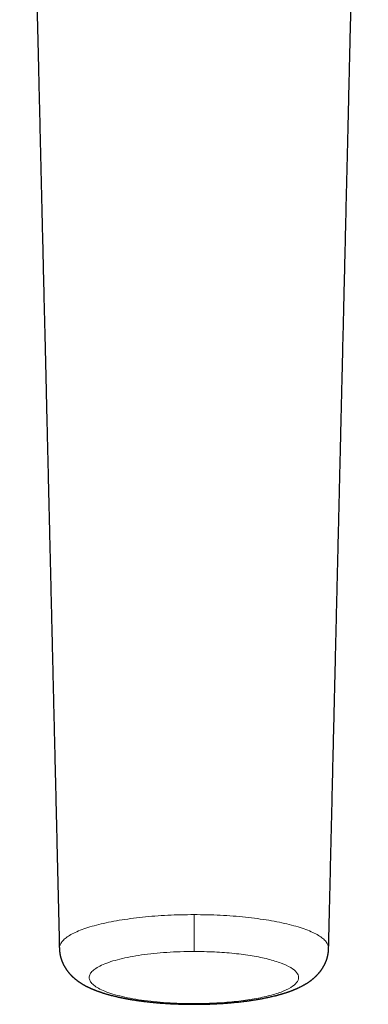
# Model space of a CAD drawing. Header units: millimetres. Extents: x 8 to 960, y 12 to 931.
# Tile 1 of 175: x 406 to 440, y 224 to 320. Entities that reach past the tile are written whole.
import ezdxf

# ---------------------------------------------------------------- set-up
doc = ezdxf.new("R2010")
doc.units = ezdxf.units.MM

msp = doc.modelspace()

# ---------------------------------------------------------------- linework, layer by layer
at = {"color": 8, "linetype": 'Continuous', "lineweight": 0, "flags": 128}
msp.add_lwpolyline([(422.651, 229.577), (422.651, 229.614), (422.651, 229.657), (422.651, 229.704), (422.651, 229.755), (422.651, 229.812), (422.651, 229.872), (422.651, 229.937), (422.651, 230.006), (422.651, 230.079), (422.651, 230.157), (422.651, 230.237), (422.651, 230.322), (422.651, 230.41), (422.651, 230.502), (422.651, 230.597), (422.651, 230.695), (422.651, 230.796), (422.651, 230.899), (422.651, 231.005), (422.651, 231.114), (422.651, 231.225), (422.651, 231.338), (422.651, 231.453), (422.651, 231.569), (422.651, 231.687), (422.651, 231.806), (422.651, 231.926), (422.651, 232.048), (422.651, 232.169), (422.651, 232.292), (422.651, 232.414), (422.651, 232.537), (422.651, 232.659), (422.651, 232.781), (422.651, 232.903), (422.651, 233.024), (422.651, 233.143)], dxfattribs=at)
at = {"color": 8, "linetype": 'Continuous', "lineweight": 0}
msp.add_arc((438.484, 224.519), 15.834, 179.96623, 180.20723, dxfattribs=at)
at = {"color": 7, "linetype": 'Continuous', "lineweight": 30}
for points, knots in [([(405.783, 386.178), (405.783, 386.178), (405.783, 386.179), (405.783, 386.174), (405.784, 386.167), (405.785, 386.16), (405.786, 386.15), (405.787, 386.138), (405.788, 386.125), (405.79, 386.11), (405.791, 386.093), (405.793, 386.075), (405.795, 386.055), (405.796, 386.035), (405.798, 386.016), (405.8, 385.997), (405.801, 385.979), (405.803, 385.962), (405.804, 385.945), (405.805, 385.929), (405.807, 385.911), (405.808, 385.891), (405.81, 385.871), (405.811, 385.853), (405.813, 385.835), (405.814, 385.817), (405.815, 385.798), (405.817, 385.777), (405.819, 385.752), (405.821, 385.723), (405.823, 385.693), (405.825, 385.664), (405.827, 385.636), (405.829, 385.612), (405.83, 385.59), (405.831, 385.571), (405.832, 385.553), (405.834, 385.532), (405.836, 385.506), (405.837, 385.477), (405.839, 385.45), (405.841, 385.427), (405.842, 385.405), (405.844, 385.38), (405.846, 385.347), (405.848, 385.309), (405.85, 385.27), (405.853, 385.231), (405.855, 385.191), (405.858, 385.148), (405.861, 385.1), (405.863, 385.048), (405.866, 384.998), (405.869, 384.952), (405.872, 384.886), (405.877, 384.795), (405.884, 384.676), (405.889, 384.571), (405.893, 384.489), (405.896, 384.434), (405.898, 384.381), (405.901, 384.326), (405.906, 384.214), (405.914, 384.041), (405.925, 383.805), (405.935, 383.551), (405.946, 383.3), (405.956, 383.033), (405.966, 382.758), (405.975, 382.525), (405.981, 382.358), (405.984, 382.264), (405.987, 382.176), (405.99, 382.088), (405.993, 381.993), (405.996, 381.888), (406, 381.775), (406.004, 381.66), (406.007, 381.547), (406.011, 381.437), (406.014, 381.337), (406.017, 381.248), (406.019, 381.173), (406.021, 381.106), (406.022, 381.049), (406.024, 380.998), (406.026, 380.937), (406.028, 380.862), (406.031, 380.77), (406.033, 380.676), (406.036, 380.583), (406.039, 380.487), (406.041, 380.379), (406.045, 380.258), (406.048, 380.147), (406.05, 380.047), (406.053, 379.962), (406.055, 379.873), (406.057, 379.78), (406.06, 379.687), (406.062, 379.601), (406.064, 379.522), (406.066, 379.453), (406.067, 379.396), (406.068, 379.354), (406.069, 379.321), (406.07, 379.291), (406.071, 379.242), (406.073, 379.168), (406.076, 379.068), (406.078, 378.955), (406.081, 378.829), (406.085, 378.691), (406.089, 378.542), (406.092, 378.386), (406.097, 378.193), (406.103, 377.963), (406.109, 377.692), (406.115, 377.435), (406.121, 377.192), (406.126, 376.964), (406.132, 376.731), (406.138, 376.492), (406.143, 376.247), (406.149, 376.003), (406.155, 375.766), (406.16, 375.541), (406.165, 375.33), (406.17, 375.133), (406.174, 374.949), (406.178, 374.78), (406.182, 374.625), (406.185, 374.484), (406.188, 374.356), (406.191, 374.244), (406.193, 374.149), (406.195, 374.067), (406.197, 373.992), (406.199, 373.918), (406.201, 373.841), (406.203, 373.763), (406.205, 373.681), (406.208, 373.555), (406.212, 373.381), (406.217, 373.153), (406.223, 372.911), (406.229, 372.652), (406.236, 372.379), (406.242, 372.094), (406.249, 371.799), (406.257, 371.495), (406.264, 371.176), (406.272, 370.843), (406.28, 370.496), (406.289, 370.134), (406.298, 369.759), (406.307, 369.384), (406.316, 369.01), (406.325, 368.638), (406.334, 368.255), (406.343, 367.86), (406.353, 367.455), (406.363, 367.041), (406.378, 366.41), (406.398, 365.561), (406.424, 364.489), (406.449, 363.406), (406.475, 362.314), (406.5, 361.257), (406.525, 360.235), (406.548, 359.247), (406.572, 358.248), (406.595, 357.278), (406.618, 356.34), (406.634, 355.646), (406.646, 355.158), (406.652, 354.88), (406.659, 354.611), (406.665, 354.352), (406.671, 354.083), (406.678, 353.805), (406.685, 353.521), (406.691, 353.253), (406.697, 353.003), (406.703, 352.771), (406.708, 352.557), (406.712, 352.361), (406.717, 352.183), (406.721, 351.997), (406.726, 351.797), (406.731, 351.574), (406.737, 351.343), (406.742, 351.103), (406.749, 350.831), (406.756, 350.524), (406.764, 350.182), (406.773, 349.827), (406.781, 349.457), (406.79, 349.076), (406.8, 348.685), (406.809, 348.288), (406.819, 347.887), (406.837, 347.137), (406.863, 346.034), (406.899, 344.522), (406.936, 342.943), (406.976, 341.295), (407.015, 339.632), (407.055, 337.954), (407.095, 336.26), (407.136, 334.55), (407.177, 332.809), (407.219, 331.037), (407.262, 329.234), (407.296, 327.82), (407.32, 326.801), (407.335, 326.177), (407.35, 325.543), (407.365, 324.898), (407.381, 324.24), (407.397, 323.57), (407.414, 322.862), (407.432, 322.114), (407.45, 321.325), (407.469, 320.522), (407.489, 319.703), (407.509, 318.87), (407.529, 318.021), (407.549, 317.158), (407.571, 316.265), (407.593, 315.342), (407.615, 314.39), (407.638, 313.42), (407.662, 312.435), (407.685, 311.432), (407.71, 310.414), (407.734, 309.378), (407.759, 308.327), (407.785, 307.258), (407.81, 306.174), (407.837, 305.072), (407.863, 303.976), (407.889, 302.885), (407.914, 301.801), (407.94, 300.702), (407.967, 299.588), (407.994, 298.454), (408.021, 297.301), (408.049, 296.127), (408.077, 294.938), (408.106, 293.733), (408.135, 292.513), (408.164, 291.278), (408.194, 290.026), (408.225, 288.739), (408.256, 287.415), (408.289, 286.053), (408.321, 284.674), (408.355, 283.278), (408.388, 281.865), (408.422, 280.434), (408.457, 278.986), (408.491, 277.521), (408.527, 276.038), (408.562, 274.539), (408.598, 273.022), (408.634, 271.517), (408.67, 270.026), (408.705, 268.548), (408.74, 267.055), (408.776, 265.547), (408.813, 263.992), (408.851, 262.391), (408.89, 260.741), (408.93, 259.075), (408.97, 257.391), (409.01, 255.691), (409.05, 254.006), (409.09, 252.339), (409.129, 250.689), (409.169, 249.024), (409.209, 247.344), (409.249, 245.65), (409.29, 243.94), (409.331, 242.216), (409.372, 240.476), (409.414, 238.722), (409.455, 236.964), (409.497, 235.202), (409.539, 233.437), (409.582, 231.657), (409.61, 230.466), (409.624, 229.869)], [0, 0, 0, 0, 0.00039, 0.001477, 0.002132, 0.002779, 0.00342, 0.004056, 0.004677, 0.005278, 0.005949, 0.006533, 0.007163, 0.007759, 0.008271, 0.008732, 0.009159, 0.009609, 0.009926, 0.010272, 0.010655, 0.011075, 0.011485, 0.011835, 0.012174, 0.0125, 0.012838, 0.013206, 0.013637, 0.014126, 0.014644, 0.015115, 0.015537, 0.015912, 0.016255, 0.016504, 0.016747, 0.017048, 0.017416, 0.017848, 0.018243, 0.018555, 0.018791, 0.019125, 0.019548, 0.020061, 0.020573, 0.021028, 0.021526, 0.022011, 0.022591, 0.023216, 0.023783, 0.024289, 0.024777, 0.025954, 0.0272, 0.028507, 0.029103, 0.029634, 0.030118, 0.030637, 0.031202, 0.033268, 0.035386, 0.037443, 0.03975, 0.04161, 0.043849, 0.046164, 0.046904, 0.047599, 0.048239, 0.048843, 0.049523, 0.050297, 0.051112, 0.051938, 0.052733, 0.053498, 0.054232, 0.054814, 0.055334, 0.055788, 0.056176, 0.056503, 0.056832, 0.057397, 0.05802, 0.058702, 0.059264, 0.059892, 0.060602, 0.061393, 0.062266, 0.062792, 0.063343, 0.063921, 0.064524, 0.065145, 0.065707, 0.066192, 0.066661, 0.067025, 0.067284, 0.067464, 0.067654, 0.06786, 0.068412, 0.069056, 0.069764, 0.070557, 0.071436, 0.072389, 0.073372, 0.07438, 0.076013, 0.077707, 0.079461, 0.080845, 0.082265, 0.083721, 0.085213, 0.086742, 0.088296, 0.089784, 0.091186, 0.092503, 0.093735, 0.094883, 0.095947, 0.096909, 0.097789, 0.098588, 0.099305, 0.099876, 0.100382, 0.100833, 0.101292, 0.101768, 0.10226, 0.10277, 0.103297, 0.10462, 0.106039, 0.107554, 0.109167, 0.110876, 0.112682, 0.114496, 0.116399, 0.11839, 0.12047, 0.122638, 0.124893, 0.127236, 0.129665, 0.13192, 0.134244, 0.136638, 0.139101, 0.141634, 0.144233, 0.146854, 0.153455, 0.160146, 0.166924, 0.173751, 0.180599, 0.186726, 0.192891, 0.199122, 0.205443, 0.211057, 0.216684, 0.218453, 0.220201, 0.221883, 0.223499, 0.225049, 0.226929, 0.228704, 0.230374, 0.231938, 0.233396, 0.234722, 0.235944, 0.237061, 0.238073, 0.239417, 0.240808, 0.242253, 0.243751, 0.245302, 0.247351, 0.249487, 0.251707, 0.254014, 0.256407, 0.258842, 0.26134, 0.263847, 0.266361, 0.275388, 0.284493, 0.29468, 0.304962, 0.315341, 0.325815, 0.336385, 0.347051, 0.357813, 0.368962, 0.380213, 0.391566, 0.395412, 0.399289, 0.403239, 0.407265, 0.411367, 0.415544, 0.419797, 0.424621, 0.42954, 0.434551, 0.439656, 0.444855, 0.450147, 0.455533, 0.461012, 0.466852, 0.472794, 0.47884, 0.484988, 0.491239, 0.497592, 0.504049, 0.510608, 0.517271, 0.524038, 0.530907, 0.537881, 0.544551, 0.551313, 0.558168, 0.565116, 0.572158, 0.579381, 0.586701, 0.594117, 0.60163, 0.609239, 0.616946, 0.62475, 0.632653, 0.641037, 0.649529, 0.658129, 0.666837, 0.675652, 0.684576, 0.693607, 0.702746, 0.711993, 0.721347, 0.730809, 0.740378, 0.749499, 0.758715, 0.768026, 0.777433, 0.786934, 0.797115, 0.807403, 0.817798, 0.828298, 0.838905, 0.849617, 0.859814, 0.870105, 0.88049, 0.890967, 0.901538, 0.912201, 0.922957, 0.933806, 0.944746, 0.955778, 0.966702, 0.977714, 0.988813, 1, 1, 1, 1]), ([(435.677, 229.868), (435.678, 229.878), (435.689, 230.343), (435.71, 231.259), (435.743, 232.609), (435.774, 233.945), (435.806, 235.266), (435.837, 236.572), (435.867, 237.864), (435.898, 239.16), (435.929, 240.461), (435.96, 241.765), (435.991, 243.054), (436.021, 244.326), (436.051, 245.581), (436.08, 246.82), (436.109, 248.042), (436.138, 249.248), (436.166, 250.438), (436.194, 251.611), (436.222, 252.767), (436.248, 253.886), (436.274, 254.967), (436.299, 256.012), (436.323, 257.042), (436.348, 258.057), (436.372, 259.077), (436.396, 260.102), (436.421, 261.131), (436.445, 262.142), (436.468, 263.138), (436.492, 264.116), (436.514, 265.06), (436.536, 265.971), (436.557, 266.848), (436.577, 267.71), (436.597, 268.558), (436.617, 269.39), (436.636, 270.208), (436.656, 271.012), (436.674, 271.8), (436.693, 272.574), (436.711, 273.328), (436.728, 274.064), (436.745, 274.781), (436.762, 275.483), (436.779, 276.189), (436.795, 276.898), (436.812, 277.609), (436.829, 278.303), (436.845, 278.98), (436.861, 279.641), (436.876, 280.274), (436.89, 280.879), (436.904, 281.457), (436.917, 282.02), (436.93, 282.568), (436.943, 283.102), (436.955, 283.621), (436.967, 284.125), (436.979, 284.614), (436.99, 285.089), (437.005, 285.702), (437.023, 286.461), (437.046, 287.426), (437.07, 288.454), (437.096, 289.547), (437.122, 290.657), (437.149, 291.784), (437.176, 292.927), (437.204, 294.087), (437.232, 295.264), (437.26, 296.456), (437.289, 297.664), (437.318, 298.889), (437.348, 300.131), (437.377, 301.382), (437.407, 302.642), (437.437, 303.911), (437.468, 305.197), (437.499, 306.508), (437.531, 307.845), (437.563, 309.208), (437.596, 310.589), (437.629, 311.987), (437.663, 313.402), (437.697, 314.836), (437.729, 316.18), (437.759, 317.434), (437.786, 318.595), (437.814, 319.766), (437.842, 320.94), (437.873, 322.229), (437.906, 323.627), (437.942, 325.13), (437.978, 326.652), (438.015, 328.193), (438.052, 329.751), (438.088, 331.292), (438.124, 332.814), (438.159, 334.249), (438.191, 335.598), (438.221, 336.862), (438.25, 338.114), (438.28, 339.352), (438.309, 340.576), (438.333, 341.6), (438.353, 342.425), (438.368, 343.056), (438.383, 343.683), (438.398, 344.306), (438.41, 344.831), (438.42, 345.254), (438.428, 345.571), (438.435, 345.871), (438.442, 346.153), (438.448, 346.418), (438.454, 346.666), (438.459, 346.876), (438.463, 347.052), (438.467, 347.2), (438.47, 347.348), (438.474, 347.504), (438.478, 347.671), (438.482, 347.849), (438.487, 348.045), (438.492, 348.26), (438.497, 348.495), (438.503, 348.743), (438.509, 349.004), (438.516, 349.279), (438.523, 349.568), (438.53, 349.87), (438.538, 350.185), (438.545, 350.515), (438.554, 350.856), (438.562, 351.209), (438.571, 351.574), (438.58, 351.952), (438.591, 352.447), (438.606, 353.048), (438.622, 353.747), (438.639, 354.432), (438.655, 355.104), (438.67, 355.762), (438.686, 356.406), (438.701, 357.037), (438.715, 357.657), (438.73, 358.279), (438.745, 358.902), (438.76, 359.527), (438.775, 360.139), (438.789, 360.737), (438.803, 361.324), (438.816, 361.888), (438.829, 362.43), (438.842, 362.95), (438.854, 363.457), (438.865, 363.948), (438.877, 364.424), (438.888, 364.883), (438.898, 365.326), (438.908, 365.752), (438.918, 366.163), (438.927, 366.53), (438.935, 366.857), (438.942, 367.147), (438.948, 367.426), (438.955, 367.697), (438.961, 367.958), (438.967, 368.219), (438.973, 368.486), (438.98, 368.769), (438.987, 369.068), (438.995, 369.384), (439.003, 369.716), (439.011, 370.053), (439.019, 370.396), (439.027, 370.742), (439.036, 371.099), (439.044, 371.461), (439.053, 371.824), (439.064, 372.281), (439.077, 372.832), (439.092, 373.477), (439.108, 374.12), (439.123, 374.762), (439.138, 375.399), (439.152, 375.966), (439.164, 376.463), (439.174, 376.89), (439.184, 377.31), (439.193, 377.723), (439.203, 378.128), (439.213, 378.522), (439.221, 378.875), (439.229, 379.189), (439.236, 379.466), (439.243, 379.742), (439.249, 379.966), (439.254, 380.142), (439.257, 380.264), (439.26, 380.38), (439.263, 380.472), (439.265, 380.541), (439.266, 380.594), (439.268, 380.654), (439.27, 380.721), (439.272, 380.798), (439.275, 380.9), (439.279, 381.021), (439.282, 381.155), (439.286, 381.277), (439.29, 381.388), (439.293, 381.489), (439.296, 381.581), (439.298, 381.668), (439.301, 381.751), (439.304, 381.835), (439.307, 381.923), (439.31, 382.019), (439.313, 382.122), (439.317, 382.233), (439.321, 382.352), (439.325, 382.474), (439.33, 382.596), (439.334, 382.726), (439.339, 382.862), (439.345, 383.003), (439.349, 383.122), (439.353, 383.224), (439.357, 383.309), (439.36, 383.393), (439.363, 383.475), (439.367, 383.561), (439.371, 383.651), (439.374, 383.733), (439.377, 383.8), (439.379, 383.851), (439.381, 383.895), (439.383, 383.934), (439.385, 383.972), (439.387, 384.014), (439.389, 384.063), (439.391, 384.117), (439.395, 384.206), (439.401, 384.322), (439.408, 384.459), (439.414, 384.586), (439.42, 384.705), (439.426, 384.817), (439.432, 384.93), (439.438, 385.038), (439.444, 385.146), (439.45, 385.246), (439.457, 385.354), (439.463, 385.451), (439.469, 385.548), (439.474, 385.613), (439.477, 385.658), (439.478, 385.68), (439.48, 385.7), (439.481, 385.718), (439.483, 385.739), (439.484, 385.762), (439.486, 385.786), (439.488, 385.809), (439.489, 385.828), (439.49, 385.844), (439.492, 385.859), (439.493, 385.874), (439.494, 385.891), (439.496, 385.911), (439.497, 385.933), (439.499, 385.955), (439.501, 385.974), (439.502, 385.99), (439.503, 386.004), (439.504, 386.017), (439.505, 386.03), (439.507, 386.043), (439.508, 386.056), (439.509, 386.07), (439.51, 386.085), (439.512, 386.101), (439.513, 386.115), (439.514, 386.126), (439.515, 386.138), (439.517, 386.15), (439.518, 386.161), (439.518, 386.168), (439.519, 386.17), (439.519, 386.17), (439.519, 386.17)], [0, 0, 0, 0, 0.000188, 0.008705, 0.01713, 0.025464, 0.033704, 0.041852, 0.049907, 0.057869, 0.06611, 0.074249, 0.082286, 0.09022, 0.098052, 0.10578, 0.113406, 0.120929, 0.128348, 0.135665, 0.142878, 0.149988, 0.156598, 0.163115, 0.16954, 0.175873, 0.182115, 0.188634, 0.195049, 0.201361, 0.207569, 0.213673, 0.219674, 0.225237, 0.230708, 0.236087, 0.241373, 0.246567, 0.25167, 0.25668, 0.261598, 0.266424, 0.271157, 0.275717, 0.280188, 0.28457, 0.288863, 0.2934, 0.297833, 0.302163, 0.306389, 0.310512, 0.314531, 0.318227, 0.32183, 0.325342, 0.328762, 0.33209, 0.335326, 0.338471, 0.341525, 0.344486, 0.347358, 0.352986, 0.358691, 0.365405, 0.372223, 0.379145, 0.386172, 0.393303, 0.400539, 0.40788, 0.41531, 0.422844, 0.430483, 0.438228, 0.446078, 0.453891, 0.461806, 0.469823, 0.477944, 0.486337, 0.494838, 0.503447, 0.512165, 0.520993, 0.529931, 0.538979, 0.54615, 0.553391, 0.5607, 0.568051, 0.575352, 0.584825, 0.594201, 0.603479, 0.613311, 0.623031, 0.63264, 0.642137, 0.651523, 0.659496, 0.667387, 0.675196, 0.682923, 0.690567, 0.698129, 0.702088, 0.706024, 0.709937, 0.713827, 0.717691, 0.719778, 0.721756, 0.723627, 0.725389, 0.727044, 0.728589, 0.730027, 0.730985, 0.731888, 0.732792, 0.733766, 0.734808, 0.73592, 0.737101, 0.738481, 0.739945, 0.741493, 0.743126, 0.744842, 0.746643, 0.74853, 0.750501, 0.752559, 0.754704, 0.756896, 0.759174, 0.761536, 0.76398, 0.768436, 0.772802, 0.777074, 0.781266, 0.785395, 0.789398, 0.793341, 0.797212, 0.801001, 0.804995, 0.808895, 0.812711, 0.816448, 0.82011, 0.823699, 0.827017, 0.83027, 0.833437, 0.836508, 0.83948, 0.842349, 0.845113, 0.847774, 0.850335, 0.852796, 0.854661, 0.856466, 0.858212, 0.859898, 0.86154, 0.863108, 0.864776, 0.866545, 0.868414, 0.870384, 0.872456, 0.874628, 0.876708, 0.878873, 0.881119, 0.883389, 0.885656, 0.88792, 0.891955, 0.895981, 0.899999, 0.90401, 0.908008, 0.911933, 0.914643, 0.917308, 0.91993, 0.922509, 0.925045, 0.927525, 0.929932, 0.931735, 0.933493, 0.935231, 0.937028, 0.937839, 0.938659, 0.939428, 0.940125, 0.940462, 0.940799, 0.941194, 0.941647, 0.94216, 0.942732, 0.943707, 0.944621, 0.945461, 0.946229, 0.946923, 0.947561, 0.948154, 0.948753, 0.949325, 0.949952, 0.950641, 0.951392, 0.952207, 0.953085, 0.954014, 0.954935, 0.955842, 0.956993, 0.958086, 0.95913, 0.959839, 0.960533, 0.961215, 0.961883, 0.962585, 0.963352, 0.964182, 0.964669, 0.965105, 0.965492, 0.965828, 0.966137, 0.966506, 0.96695, 0.967462, 0.967986, 0.969384, 0.970708, 0.971951, 0.973146, 0.974343, 0.975471, 0.976819, 0.977953, 0.979241, 0.980478, 0.982034, 0.983161, 0.984558, 0.984939, 0.985289, 0.985602, 0.985883, 0.986213, 0.986621, 0.987075, 0.9875, 0.987857, 0.988145, 0.988408, 0.988715, 0.989044, 0.989455, 0.989961, 0.990486, 0.990933, 0.991307, 0.991652, 0.992004, 0.99235, 0.992706, 0.993085, 0.993532, 0.994046, 0.994658, 0.995245, 0.995784, 0.996275, 0.997104, 0.997955, 0.998836, 0.999731, 1, 1, 1, 1]), ([(409.624, 229.87), (409.625, 229.85), (409.626, 229.813), (409.628, 229.763), (409.631, 229.722), (409.633, 229.689), (409.635, 229.659), (409.638, 229.629), (409.641, 229.594), (409.645, 229.554), (409.65, 229.513), (409.655, 229.476), (409.66, 229.438), (409.666, 229.397), (409.674, 229.352), (409.682, 229.306), (409.691, 229.256), (409.702, 229.203), (409.713, 229.152), (409.725, 229.102), (409.738, 229.05), (409.751, 229.002), (409.763, 228.96), (409.774, 228.921), (409.787, 228.878), (409.8, 228.836), (409.813, 228.798), (409.826, 228.76), (409.841, 228.718), (409.856, 228.676), (409.873, 228.633), (409.892, 228.584), (409.916, 228.526), (409.942, 228.465), (409.969, 228.406), (409.993, 228.357), (410.013, 228.315), (410.031, 228.279), (410.051, 228.241), (410.073, 228.199), (410.096, 228.159), (410.115, 228.125), (410.13, 228.099), (410.144, 228.075), (410.16, 228.047), (410.179, 228.015), (410.199, 227.984), (410.216, 227.957), (410.231, 227.933), (410.248, 227.908), (410.267, 227.879), (410.289, 227.846), (410.313, 227.811), (410.335, 227.78), (410.353, 227.755), (410.369, 227.733), (410.386, 227.71), (410.406, 227.685), (410.424, 227.66), (410.439, 227.64), (410.455, 227.621), (410.473, 227.597), (410.497, 227.568), (410.523, 227.536), (410.549, 227.506), (410.572, 227.479), (410.593, 227.454), (410.615, 227.43), (410.638, 227.404), (410.661, 227.378), (410.683, 227.354), (410.701, 227.336), (410.717, 227.318), (410.735, 227.3), (410.756, 227.278), (410.781, 227.252), (410.81, 227.224), (410.838, 227.196), (410.863, 227.172), (410.883, 227.152), (410.901, 227.135), (410.919, 227.118), (410.94, 227.099), (410.966, 227.075), (410.995, 227.049), (411.025, 227.023), (411.055, 226.997), (411.084, 226.972), (411.113, 226.947), (411.142, 226.923), (411.173, 226.897), (411.21, 226.868), (411.252, 226.835), (411.297, 226.8), (411.339, 226.768), (411.374, 226.742), (411.402, 226.721), (411.429, 226.702), (411.455, 226.683), (411.483, 226.664), (411.52, 226.638), (411.563, 226.608), (411.612, 226.576), (411.654, 226.548), (411.694, 226.523), (411.734, 226.497), (411.776, 226.471), (411.815, 226.447), (411.846, 226.428), (411.872, 226.413), (411.894, 226.4), (411.919, 226.385), (411.948, 226.368), (411.979, 226.351), (412.006, 226.335), (412.029, 226.322), (412.049, 226.311), (412.069, 226.3), (412.092, 226.288), (412.119, 226.273), (412.147, 226.258), (412.174, 226.244), (412.195, 226.233), (412.215, 226.223), (412.233, 226.213), (412.253, 226.203), (412.289, 226.184), (412.334, 226.162), (412.391, 226.134), (412.444, 226.108), (412.497, 226.083), (412.548, 226.059), (412.603, 226.034), (412.656, 226.01), (412.702, 225.989), (412.736, 225.974), (412.77, 225.96), (412.806, 225.944), (412.84, 225.93), (412.872, 225.916), (412.902, 225.904), (412.937, 225.889), (412.978, 225.873), (413.024, 225.854), (413.072, 225.835), (413.119, 225.817), (413.169, 225.797), (413.229, 225.775), (413.301, 225.748), (413.38, 225.719), (413.456, 225.692), (413.529, 225.666), (413.596, 225.643), (413.659, 225.622), (413.717, 225.603), (413.773, 225.584), (413.833, 225.565), (413.897, 225.545), (413.962, 225.525), (414.041, 225.501), (414.137, 225.472), (414.25, 225.439), (414.364, 225.407), (414.477, 225.376), (414.59, 225.345), (414.705, 225.315), (414.825, 225.285), (414.933, 225.258), (415.031, 225.235), (415.115, 225.215), (415.195, 225.196), (415.266, 225.18), (415.32, 225.168), (415.361, 225.159), (415.396, 225.152), (415.434, 225.143), (415.48, 225.133), (415.552, 225.118), (415.65, 225.098), (415.753, 225.077), (415.838, 225.06), (415.899, 225.048), (415.952, 225.038), (415.996, 225.029), (416.034, 225.022), (416.072, 225.015), (416.12, 225.006), (416.181, 224.995), (416.256, 224.981), (416.339, 224.966), (416.427, 224.951), (416.514, 224.936), (416.614, 224.919), (416.727, 224.901), (416.85, 224.881), (416.955, 224.865), (417.042, 224.852), (417.11, 224.842), (417.169, 224.833), (417.221, 224.826), (417.268, 224.819), (417.313, 224.813), (417.363, 224.805), (417.424, 224.797), (417.495, 224.787), (417.577, 224.777), (417.666, 224.765), (417.759, 224.753), (417.852, 224.742), (418.024, 224.721), (418.277, 224.692), (418.612, 224.657), (418.861, 224.633), (419.023, 224.619), (419.095, 224.612), (419.161, 224.607), (419.218, 224.602), (419.26, 224.598), (419.287, 224.596), (419.301, 224.595), (419.308, 224.594), (419.32, 224.594), (419.339, 224.592), (419.372, 224.589), (419.419, 224.586), (419.483, 224.581), (419.56, 224.575), (419.653, 224.568), (419.764, 224.56), (419.892, 224.552), (420.041, 224.542), (420.206, 224.532), (420.389, 224.522), (420.589, 224.512), (420.807, 224.502), (421.036, 224.492), (421.274, 224.484), (421.52, 224.477), (421.782, 224.47), (422.058, 224.466), (422.349, 224.463), (422.549, 224.462), (422.65, 224.462)], [0, 0, 0, 0, 0.003868, 0.007075, 0.009617, 0.011666, 0.013429, 0.015344, 0.017527, 0.020245, 0.023092, 0.02534, 0.027557, 0.03038, 0.033352, 0.036321, 0.039424, 0.043369, 0.046663, 0.04954, 0.05337, 0.057028, 0.059289, 0.061898, 0.065116, 0.068113, 0.07049, 0.072949, 0.07605, 0.079239, 0.081802, 0.085218, 0.089627, 0.094286, 0.098623, 0.102607, 0.105288, 0.108014, 0.110825, 0.11405, 0.117549, 0.120257, 0.122056, 0.123685, 0.125929, 0.128727, 0.131347, 0.133572, 0.135433, 0.137235, 0.139793, 0.14255, 0.145749, 0.148557, 0.150681, 0.152259, 0.154301, 0.156753, 0.158965, 0.160741, 0.162153, 0.164354, 0.167212, 0.170372, 0.173163, 0.175691, 0.17811, 0.180254, 0.182864, 0.18568, 0.188026, 0.189869, 0.191328, 0.193275, 0.195515, 0.198137, 0.201292, 0.204509, 0.207045, 0.208982, 0.210784, 0.212635, 0.214699, 0.217291, 0.220444, 0.223611, 0.226374, 0.229477, 0.232332, 0.235066, 0.238167, 0.241681, 0.245983, 0.250559, 0.254944, 0.258135, 0.260775, 0.263241, 0.265751, 0.268341, 0.271254, 0.276267, 0.280826, 0.284948, 0.288132, 0.292098, 0.296221, 0.299817, 0.302904, 0.304805, 0.306784, 0.308992, 0.311657, 0.314685, 0.317331, 0.319174, 0.320887, 0.322602, 0.324597, 0.327076, 0.329855, 0.33218, 0.334121, 0.335682, 0.337293, 0.338979, 0.34107, 0.346719, 0.350994, 0.356042, 0.360731, 0.36475, 0.369265, 0.374991, 0.378454, 0.381004, 0.383749, 0.38706, 0.390013, 0.392526, 0.395035, 0.397585, 0.401247, 0.405241, 0.409223, 0.413109, 0.417095, 0.421669, 0.427828, 0.434229, 0.440472, 0.446195, 0.45152, 0.456365, 0.460815, 0.464991, 0.469544, 0.474506, 0.479489, 0.484431, 0.492494, 0.501093, 0.509546, 0.517613, 0.52572, 0.533979, 0.542272, 0.550967, 0.556727, 0.562713, 0.568363, 0.573154, 0.577088, 0.57937, 0.581475, 0.584054, 0.587137, 0.590724, 0.598484, 0.606663, 0.610998, 0.615121, 0.618592, 0.621409, 0.623592, 0.625922, 0.628798, 0.632843, 0.637629, 0.643139, 0.648776, 0.654249, 0.659557, 0.667568, 0.675175, 0.682378, 0.686956, 0.691057, 0.694682, 0.697831, 0.700503, 0.703013, 0.706039, 0.709604, 0.713917, 0.718821, 0.724253, 0.729756, 0.735239, 0.7407, 0.760037, 0.779175, 0.79835, 0.802443, 0.80654, 0.810471, 0.81365, 0.816027, 0.817601, 0.818087, 0.818373, 0.818908, 0.82, 0.821654, 0.824381, 0.827918, 0.832263, 0.837416, 0.843379, 0.850629, 0.858798, 0.867885, 0.877891, 0.888814, 0.900655, 0.913413, 0.925914, 0.939186, 0.953229, 0.968045, 0.983635, 1, 1, 1, 1]), ([(422.65, 224.462), (422.747, 224.462), (422.937, 224.463), (423.214, 224.465), (423.478, 224.47), (423.728, 224.475), (423.964, 224.482), (424.186, 224.49), (424.395, 224.498), (424.593, 224.506), (424.78, 224.515), (424.955, 224.525), (425.116, 224.534), (425.263, 224.543), (425.395, 224.551), (425.518, 224.559), (425.629, 224.567), (425.728, 224.575), (425.805, 224.58), (425.862, 224.585), (425.9, 224.588), (425.927, 224.59), (425.946, 224.591), (425.959, 224.592), (425.973, 224.594), (425.994, 224.595), (426.023, 224.598), (426.06, 224.601), (426.102, 224.604), (426.17, 224.61), (426.269, 224.619), (426.402, 224.631), (426.585, 224.648), (426.814, 224.671), (427.085, 224.7), (427.302, 224.725), (427.461, 224.744), (427.558, 224.756), (427.645, 224.768), (427.722, 224.777), (427.787, 224.786), (427.842, 224.793), (427.886, 224.799), (427.921, 224.804), (427.955, 224.809), (427.995, 224.815), (428.05, 224.822), (428.117, 224.832), (428.195, 224.843), (428.278, 224.856), (428.411, 224.876), (428.585, 224.903), (428.797, 224.938), (428.993, 224.972), (429.179, 225.006), (429.36, 225.04), (429.534, 225.074), (429.704, 225.109), (429.871, 225.144), (430.044, 225.182), (430.222, 225.223), (430.36, 225.257), (430.455, 225.28), (430.504, 225.292), (430.548, 225.303), (430.588, 225.313), (430.63, 225.324), (430.679, 225.337), (430.737, 225.352), (430.8, 225.369), (430.87, 225.388), (430.942, 225.408), (431.013, 225.428), (431.076, 225.446), (431.131, 225.462), (431.188, 225.479), (431.25, 225.497), (431.323, 225.519), (431.405, 225.545), (431.495, 225.573), (431.589, 225.604), (431.681, 225.634), (431.774, 225.666), (431.865, 225.698), (431.956, 225.731), (432.025, 225.756), (432.075, 225.775), (432.106, 225.786), (432.14, 225.799), (432.176, 225.813), (432.214, 225.828), (432.25, 225.842), (432.284, 225.856), (432.323, 225.871), (432.373, 225.892), (432.429, 225.915), (432.487, 225.94), (432.541, 225.963), (432.593, 225.986), (432.655, 226.013), (432.731, 226.048), (432.812, 226.086), (432.893, 226.125), (432.97, 226.163), (433.053, 226.205), (433.133, 226.247), (433.213, 226.29), (433.276, 226.325), (433.323, 226.351), (433.351, 226.368), (433.377, 226.383), (433.401, 226.397), (433.426, 226.411), (433.455, 226.429), (433.489, 226.449), (433.523, 226.47), (433.554, 226.489), (433.581, 226.506), (433.606, 226.522), (433.638, 226.543), (433.68, 226.57), (433.727, 226.602), (433.773, 226.633), (433.818, 226.664), (433.865, 226.697), (433.909, 226.729), (433.947, 226.757), (433.978, 226.781), (434.008, 226.803), (434.038, 226.827), (434.072, 226.853), (434.111, 226.884), (434.152, 226.918), (434.191, 226.95), (434.226, 226.979), (434.255, 227.005), (434.283, 227.029), (434.312, 227.055), (434.353, 227.092), (434.404, 227.139), (434.455, 227.188), (434.501, 227.233), (434.55, 227.283), (434.599, 227.334), (434.646, 227.385), (434.685, 227.428), (434.724, 227.473), (434.759, 227.514), (434.791, 227.553), (434.826, 227.595), (434.862, 227.641), (434.898, 227.688), (434.928, 227.728), (434.955, 227.765), (434.976, 227.795), (434.995, 227.822), (435.014, 227.849), (435.033, 227.877), (435.054, 227.908), (435.075, 227.941), (435.095, 227.972), (435.111, 227.999), (435.126, 228.022), (435.14, 228.046), (435.159, 228.077), (435.178, 228.11), (435.197, 228.144), (435.215, 228.176), (435.235, 228.212), (435.256, 228.252), (435.276, 228.291), (435.294, 228.327), (435.313, 228.366), (435.336, 228.414), (435.361, 228.47), (435.383, 228.522), (435.405, 228.573), (435.426, 228.626), (435.448, 228.683), (435.469, 228.741), (435.49, 228.802), (435.512, 228.87), (435.534, 228.943), (435.554, 229.013), (435.573, 229.087), (435.588, 229.151), (435.601, 229.209), (435.611, 229.259), (435.621, 229.311), (435.629, 229.362), (435.637, 229.412), (435.645, 229.463), (435.651, 229.511), (435.656, 229.551), (435.66, 229.589), (435.664, 229.631), (435.667, 229.669), (435.669, 229.7), (435.671, 229.729), (435.674, 229.766), (435.676, 229.814), (435.677, 229.85), (435.677, 229.87)], [0, 0, 0, 0, 0.015573, 0.03042, 0.044546, 0.057958, 0.070658, 0.082653, 0.093943, 0.104532, 0.114876, 0.124454, 0.133269, 0.141321, 0.148611, 0.155141, 0.161638, 0.167154, 0.17169, 0.174449, 0.176656, 0.178063, 0.179095, 0.17975, 0.180313, 0.181451, 0.183154, 0.185305, 0.187632, 0.19013, 0.196758, 0.204348, 0.212611, 0.227756, 0.243382, 0.259492, 0.265653, 0.271462, 0.276639, 0.281184, 0.285096, 0.288376, 0.291022, 0.293035, 0.294673, 0.297096, 0.30035, 0.304435, 0.309345, 0.314512, 0.319575, 0.33358, 0.346732, 0.35908, 0.370698, 0.382345, 0.394023, 0.404791, 0.415832, 0.427488, 0.439796, 0.452366, 0.456212, 0.459672, 0.46274, 0.465415, 0.46824, 0.471714, 0.475881, 0.480659, 0.485267, 0.49121, 0.496402, 0.500897, 0.504993, 0.508734, 0.513477, 0.518954, 0.525185, 0.532181, 0.539583, 0.546806, 0.553684, 0.56129, 0.568538, 0.575514, 0.57782, 0.5803, 0.583021, 0.585986, 0.589194, 0.59235, 0.59489, 0.59791, 0.601849, 0.607472, 0.612008, 0.616357, 0.621131, 0.625371, 0.632273, 0.640616, 0.646452, 0.653676, 0.660839, 0.668416, 0.67524, 0.682498, 0.685318, 0.688, 0.69028, 0.69236, 0.694567, 0.697117, 0.700309, 0.703875, 0.706667, 0.70908, 0.71137, 0.713844, 0.718132, 0.723146, 0.72723, 0.731367, 0.735963, 0.740682, 0.744106, 0.747052, 0.749908, 0.752778, 0.756069, 0.759869, 0.764267, 0.768281, 0.77167, 0.774607, 0.77726, 0.780058, 0.783384, 0.789915, 0.795558, 0.799508, 0.804374, 0.810982, 0.815188, 0.819606, 0.823893, 0.828146, 0.831132, 0.834939, 0.839943, 0.843565, 0.847735, 0.850565, 0.853102, 0.855448, 0.857638, 0.859878, 0.862695, 0.865333, 0.868058, 0.870247, 0.871905, 0.873745, 0.876073, 0.879293, 0.881662, 0.883985, 0.886885, 0.890001, 0.893028, 0.895801, 0.898161, 0.901756, 0.906589, 0.910321, 0.913104, 0.917695, 0.92172, 0.925202, 0.929804, 0.93445, 0.939308, 0.944565, 0.948772, 0.954223, 0.957187, 0.960312, 0.964227, 0.967416, 0.970242, 0.973987, 0.977393, 0.979424, 0.981814, 0.984728, 0.987525, 0.989109, 0.990737, 0.993067, 0.996156, 1, 1, 1, 1])]:
    msp.add_open_spline(points, degree=3, knots=knots, dxfattribs=at)
at = {"color": 8, "linetype": 'Continuous', "lineweight": 0}
for points, knots in [([(409.628, 229.868), (409.626, 229.874), (409.602, 229.986), (409.676, 230.205), (409.854, 230.521), (410.168, 230.831), (410.598, 231.132), (411.145, 231.421), (411.804, 231.696), (412.569, 231.953), (413.43, 232.19), (414.377, 232.405), (415.404, 232.597), (416.503, 232.762), (417.661, 232.899), (418.866, 233.007), (420.108, 233.085), (421.373, 233.134), (422.225, 233.14), (422.651, 233.143)], [0, 0, 0, 0, 0.003613, 0.06593, 0.128264, 0.190486, 0.252784, 0.3151, 0.377381, 0.439641, 0.501898, 0.564188, 0.626395, 0.688614, 0.750991, 0.813265, 0.875522, 0.93776, 1, 1, 1, 1]), ([(422.651, 233.143), (423.077, 233.14), (423.93, 233.134), (425.196, 233.085), (426.437, 233.007), (427.642, 232.899), (428.8, 232.762), (429.898, 232.597), (430.925, 232.406), (431.873, 232.19), (432.734, 231.953), (433.499, 231.696), (434.157, 231.421), (434.703, 231.132), (435.135, 230.831), (435.449, 230.521), (435.626, 230.205), (435.699, 229.986), (435.675, 229.874), (435.674, 229.868)], [0, 0, 0, 0, 0.062329, 0.124534, 0.186824, 0.249078, 0.311306, 0.373649, 0.435834, 0.498031, 0.56038, 0.62267, 0.6849, 0.747161, 0.809479, 0.871675, 0.93401, 0.996258, 1, 1, 1, 1]), ([(422.651, 229.577), (422.209, 229.572), (421.324, 229.564), (420.019, 229.497), (418.759, 229.392), (417.565, 229.245), (416.459, 229.062), (415.458, 228.843), (414.581, 228.594), (413.841, 228.319), (413.253, 228.022), (412.825, 227.708), (412.565, 227.383), (412.478, 227.053), (412.565, 226.722), (412.824, 226.397), (413.252, 226.084), (413.841, 225.786), (414.58, 225.511), (415.458, 225.262), (416.458, 225.044), (417.565, 224.86), (418.758, 224.713), (420.018, 224.608), (421.323, 224.541), (422.208, 224.533), (422.65, 224.529)], [0, 0, 0, 0, 0.041666, 0.083333, 0.124999, 0.166665, 0.208332, 0.249998, 0.291665, 0.333331, 0.374998, 0.416664, 0.458331, 0.499998, 0.541664, 0.583331, 0.624998, 0.666665, 0.708331, 0.749998, 0.791665, 0.833332, 0.874999, 0.916666, 0.958333, 1, 1, 1, 1]), ([(422.65, 224.529), (423.313, 224.538), (424.639, 224.557), (426.552, 224.707), (428.314, 224.941), (429.859, 225.257), (431.126, 225.642), (432.068, 226.081), (432.648, 226.557), (432.844, 227.052), (432.648, 227.548), (432.069, 228.024), (431.127, 228.463), (429.859, 228.848), (428.315, 229.164), (426.553, 229.398), (424.64, 229.548), (423.314, 229.567), (422.651, 229.577)], [0, 0, 0, 0, 0.062501, 0.125001, 0.187501, 0.250002, 0.312502, 0.375002, 0.437502, 0.500002, 0.562502, 0.625002, 0.687502, 0.750002, 0.812501, 0.875001, 0.937501, 1, 1, 1, 1])]:
    msp.add_open_spline(points, degree=3, knots=knots, dxfattribs=at)

doc.saveas('drawing.dxf')
